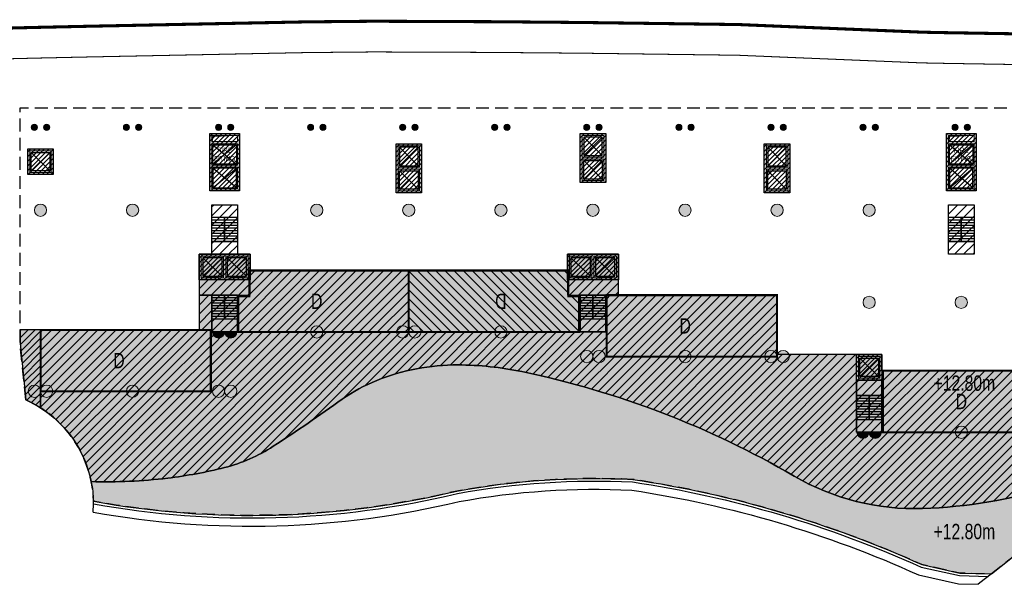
# Model space of a CAD drawing. Header units: millimetres. Extents: x -1402 to -179, y -280 to 6164.
# Tile 62 of 212: x -521 to -425, y 1309 to 1364. Entities that reach past the tile are written whole.
import ezdxf

# ---------------------------------------------------------------- set-up
doc = ezdxf.new("R2010")
doc.units = ezdxf.units.MM
for name, pattern in [('AJN-Limite', [1.25, 0.5, -0.25, 0, -0.25, 0, -0.25]), ('AJN-Projection', [0.375, 0.25, -0.125]), ('DASH', [0.35, 0.25, -0.1])]:
    doc.linetypes.add(name, pattern=pattern)
doc.layers.get('0').update_dxf_attribs({"linetype": 'CONTINUOUS'})
for name, color, linetype, lineweight in [('AJN-2-POT 120', 2, 'CONTINUOUS', 20), ('AJN-2-POT 60', 2, 'CONTINUOUS', 20), ('AJN-2-SBT-C', 2, 'CONTINUOUS', 20), ('AJN-5-ASC-C', 230, 'CONTINUOUS', 30), ('AJN-7-500-A', 10, 'CONTINUOUS', 18), ('GEO-1-LIM-V', 10, 'AJN-Limite', 25)]:
    doc.layers.add(name, color=color, linetype=linetype, lineweight=lineweight)
for name, color, linetype, true_color in [('AJN-2-SBT-H', 7, 'CONTINUOUS', 0x6e6e6e), ('AJN-9-SRF-MARINHORIZON-CIRCULATION 50 %', 7, 'CONTINUOUS', 0xff80ff), ('AJN-9-SRF-MARINHORIZON-CIRUCLATION 100 %', 7, 'CONTINUOUS', 0xd100d1), ('AJN-9-SRF-MARINHORIZON-HOUSING DUPLEX', 7, 'CONTINUOUS', 0x96cd7e), ('AJN-9-SRF-MARINHORIZON-NOT ACCESSIBLE', 7, 'CONTINUOUS', 0xcd6928), ('AJN-9-SRF-MARINHORIZON-TERRACE 50%', 7, 'CONTINUOUS', 0xf8d731)]:
    doc.layers.add(name, color=color, linetype=linetype, true_color=true_color)
for name, color, linetype in [('AJN-2-SBT-P', 251, 'AJN-Projection'), ('AJN-2-SBT-V', 51, 'CONTINUOUS'), ('AJN-8-251-H', 251, 'CONTINUOUS'), ('AJN-8-254-H', 254, 'CONTINUOUS')]:
    doc.layers.add(name, color=color, linetype=linetype)
doc.layers.add('AJN-6-Etang', color=7, linetype='CONTINUOUS', lineweight=15, true_color=0x46a499)
doc.styles.get("Standard").update_dxf_attribs({"font": 'rs.shx', "bigfont": 'hztxt.shx'})

# ---------------------------------------------------------------- blocks, each defined once
blk = doc.blocks.new('0.60diam')
at = {"layer": 'AJN-2-SBT-H'}
h = blk.add_hatch(color=256, dxfattribs=at)
h.dxf.hatch_style = 1
edge = h.paths.add_edge_path()
edge.add_arc((0, 5.684341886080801e-14), 0.3, 0, 360)
at = {"layer": 'AJN-2-POT 60', "linetype": 'Continuous'}
blk.add_circle((0, 5.684341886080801e-14), 0.3, dxfattribs=at)
blk = doc.blocks.new('POT 2X0.6')
at = {"layer": 'AJN-2-POT 60'}
for p in [(-0.599999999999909, 0), (-0.599999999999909, 0), (0.6000000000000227, 0), (0.6000000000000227, 0)]:
    blk.add_blockref('0.60diam', p, dxfattribs=at)
blk = doc.blocks.new('1.20diam')
at = {"layer": 'AJN-2-SBT-H'}
h = blk.add_hatch(color=256, dxfattribs=at)
h.dxf.hatch_style = 1
edge = h.paths.add_edge_path()
edge.add_arc((0, 0), 0.6, 0, 360)
at = {"layer": 'AJN-2-POT 120', "linetype": 'Continuous'}
blk.add_circle((0, 0), 0.6, dxfattribs=at)
blk = doc.blocks.new('POT 2X1.2')
at = {"layer": 'AJN-2-POT 120', "linetype": 'Continuous', "rotation": 321.8181818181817}
for p in [(-0.6000000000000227, 0), (0.5999999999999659, 0)]:
    blk.add_blockref('1.20diam', p, dxfattribs=at)
blk = doc.blocks.new('A$C46E24FA1')
at = {"layer": 'AJN-2-SBT-V', "linetype": 'Continuous'}
for p, q in [((-2.273736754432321e-13, 2.340000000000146), (1.249999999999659, 2.340000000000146)), ((0, 0), (0, 2.3400000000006)), ((-3.410605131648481e-13, 2.079999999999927), (1.249999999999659, 2.079999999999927)), ((1.250000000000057, 2.3400000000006), (1.250000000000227, 0)), ((-2.273736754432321e-13, 1.819999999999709), (1.249999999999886, 1.820000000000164)), ((-1.13686837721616e-13, 1.559999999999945), (1.249999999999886, 1.559999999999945)), ((0, 1.299999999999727), (1.25, 1.300000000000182)), ((0, 1.039999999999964), (1.250000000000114, 1.039999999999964)), ((0, 0.7799999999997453), (1.249999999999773, 0.7800000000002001)), ((0, 0.5199999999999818), (1.25, 0.5199999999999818)), ((-1.13686837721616e-13, 0.2600000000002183), (1.25, 0.2600000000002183)), ((0, 0), (1.250000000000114, 0))]:
    blk.add_line(p, q, dxfattribs=at)
blk = doc.blocks.new('A$C0264420A')
at = {"layer": 'AJN-9-SRF-MARINHORIZON-CIRCULATION 50 %'}
h = blk.add_hatch(dxfattribs=at)
h.set_pattern_fill('ANSI31', color=256, scale=0.2)
h.set_pattern_definition([(45, (501.2276971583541, -440.6539288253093), (-0.4490128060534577, 0.4490128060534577), [])])
h.paths.add_polyline_path([(-1.250000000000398, 4.840000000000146), (1.250000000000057, 4.840000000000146), (1.250000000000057, 0), (-1.250000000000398, 0)])
at = {"layer": 'AJN-2-SBT-V', "flags": 128}
for points in [[(-1.250000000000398, 3.590000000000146), (-1.250000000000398, 4.840000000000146), (1.249999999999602, 4.840000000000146), (1.249999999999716, 3.590000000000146), (-1.250000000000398, 3.590000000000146)], [(-1.250000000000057, 0), (-1.250000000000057, 1.25), (1.249999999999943, 1.25), (1.250000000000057, 0), (-1.250000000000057, 0)]]:
    blk.add_lwpolyline(points, dxfattribs=at)
at = {"layer": 'AJN-9-SRF-MARINHORIZON-CIRCULATION 50 %'}
blk.add_lwpolyline([(-1.250000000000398, 4.840000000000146), (1.250000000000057, 4.840000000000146), (1.250000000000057, 0), (-1.250000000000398, 0)], close=True, dxfattribs=at)
at = {"linetype": 'Continuous', "rotation": 180}
for p in [(-3.410605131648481e-13, 3.590000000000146), (1.249999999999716, 3.590000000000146)]:
    blk.add_blockref('A$C46E24FA1', p, dxfattribs=at)
blk = doc.blocks.new('A$C63A44B90')
at = {"layer": 'AJN-2-SBT-H'}
h = blk.add_hatch(color=256, dxfattribs=at)
h.dxf.hatch_style = 1
h.paths.add_polyline_path([(-1.449999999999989, 0), (1.449999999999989, 8.881784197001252e-16), (1.449999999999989, 5.600000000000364), (-1.449999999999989, 5.600000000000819)])
h.paths.add_polyline_path([(-1.25, 4.799999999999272), (1.25, 4.799999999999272), (1.249999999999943, 5.400000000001), (-1.250000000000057, 5.400000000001)], flags=16)
h.paths.add_polyline_path([(1.25, 4.599999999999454), (1.25, 2.499999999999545), (-1.25, 2.499999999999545), (-1.25, 4.599999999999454)], flags=16)
h.paths.add_polyline_path([(1.149999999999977, 4.5), (1.149999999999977, 2.599999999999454), (-1.150000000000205, 2.599999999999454), (-1.150000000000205, 4.5)], flags=0)
h.paths.add_polyline_path([(1.25, 2.299999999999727), (1.25, 0.1999999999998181), (-1.25, 0.1999999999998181), (-1.25, 2.299999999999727)], flags=16)
h.paths.add_polyline_path([(1.149999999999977, 2.199999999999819), (1.149999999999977, 0.2999999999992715), (-1.150000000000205, 0.2999999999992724), (-1.150000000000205, 2.199999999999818)], flags=0)
h.paths.add_polyline_path([(-0.9275884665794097, 2.59974879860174), (0.9249672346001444, 2.599748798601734), (0.9249672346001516, 4.498285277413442), (-0.9275884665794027, 4.498285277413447)], flags=8)
at = {"layer": 'AJN-9-SRF-MARINHORIZON-CIRUCLATION 100 %'}
h = blk.add_hatch(dxfattribs=at)
h.set_pattern_fill('ANSI31', color=256, scale=0.1, angle=342.8336973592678)
h.set_pattern_definition([(44.99999999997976, (4295.467990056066, -2573.973389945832), (-0.2245064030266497, 0.2245064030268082), [])])
h.paths.add_polyline_path([(1.449999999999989, 0), (1.450000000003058, 5.599999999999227), (-1.449999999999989, 5.600000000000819), (-1.449999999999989, 8.881784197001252e-16)])
at = {"layer": 'AJN-2-SBT-C', "flags": 128}
for points in [[(-1.449999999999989, 0), (1.449999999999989, 0), (1.449999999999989, 5.600000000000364), (-1.449999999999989, 5.600000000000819)], [(-1.250000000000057, 5.400000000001), (1.249999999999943, 5.400000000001), (1.25, 4.799999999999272), (-1.25, 4.799999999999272)], [(1.25, 2.499999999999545), (-1.25, 2.499999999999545), (-1.25, 4.599999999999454), (1.25, 4.599999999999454)], [(-1.25, 0.1999999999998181), (-1.25, 2.299999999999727), (1.25, 2.299999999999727), (1.25, 0.1999999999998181)]]:
    blk.add_lwpolyline(points, close=True, dxfattribs=at)
at = {"layer": 'AJN-5-ASC-C'}
for p, q in [((1.149999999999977, 4.5), (-1.150000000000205, 2.599999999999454)), ((-1.150000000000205, 4.5), (1.149999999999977, 2.599999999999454)), ((1.149999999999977, 0.2999999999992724), (-1.150000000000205, 2.199999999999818)), ((-1.150000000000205, 0.2999999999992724), (1.149999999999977, 2.199999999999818))]:
    blk.add_line(p, q, dxfattribs=at)
at = {"layer": 'AJN-5-ASC-C', "flags": 128}
for points in [[(1.149999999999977, 4.5), (1.149999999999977, 2.599999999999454), (-1.150000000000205, 2.599999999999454), (-1.150000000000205, 4.5)], [(1.149999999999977, 0.2999999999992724), (1.149999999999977, 2.199999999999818), (-1.150000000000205, 2.199999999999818), (-1.150000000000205, 0.2999999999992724)]]:
    blk.add_lwpolyline(points, close=True, dxfattribs=at)
at = {"layer": 'AJN-8-251-H', "flags": 128}
blk.add_lwpolyline([(1.249999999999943, 5.400000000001), (-1.149999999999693, 5.300000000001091), (-1.249999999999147, 4.800000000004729)], dxfattribs=at)
at = {"layer": 'AJN-9-SRF-MARINHORIZON-CIRUCLATION 100 %'}
blk.add_lwpolyline([(-1.449999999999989, 5.600000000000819), (1.450000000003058, 5.599999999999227), (1.449999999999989, 0), (-1.449999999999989, 0)], close=True, dxfattribs=at)
at = {"layer": 'AJN-7-500-A', "insert": (-1.13686837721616e-13, 3.549999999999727), "char_height": 0.5, "attachment_point": 5}
blk.add_mtext_dynamic_manual_height_columns('{\\fSwis721 LtCn BT|b0|i0|c0|p34;FIRE\\PFITING}', width=11.10498822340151, gutter_width=35.69431197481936, heights=[0], dxfattribs=at)
blk = doc.blocks.new('A$C122A62CA')
at = {"layer": 'AJN-2-SBT-H'}
h = blk.add_hatch(color=256, dxfattribs=at)
h.dxf.hatch_style = 1
h.paths.add_polyline_path([(-1.250000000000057, -4.799999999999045), (1.249999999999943, -4.799999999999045), (1.249999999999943, 2.273736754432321e-13), (-1.249999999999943, -2.273736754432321e-13)])
h.paths.add_polyline_path([(1.050000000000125, -4.599999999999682), (1.050000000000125, -2.499999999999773), (-1.050000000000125, -2.499999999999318), (-1.050000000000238, -4.599999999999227)], flags=16)
h.paths.add_polyline_path([(1.050000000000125, -2.299999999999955), (-1.050000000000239, -2.2999999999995), (-1.050000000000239, -0.1999999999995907), (1.050000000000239, -0.2000000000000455)], flags=16)
at = {"layer": 'AJN-9-SRF-MARINHORIZON-CIRUCLATION 100 %'}
h = blk.add_hatch(dxfattribs=at)
h.set_pattern_fill('ANSI31', color=256, scale=0.1, angle=342.8336973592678)
h.set_pattern_definition([(44.99999999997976, (4295.667990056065, -2579.573389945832), (-0.2245064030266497, 0.2245064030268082), [])])
h.paths.add_polyline_path([(1.249999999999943, -4.799999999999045), (1.249999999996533, -6.822320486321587e-13), (-1.250000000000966, 6.821210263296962e-13), (-1.250000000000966, -4.799999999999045)])
at = {"layer": 'AJN-2-SBT-C', "flags": 128}
for points in [[(-1.249999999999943, -2.273736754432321e-13), (1.249999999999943, 2.273736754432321e-13), (1.249999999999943, -4.799999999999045), (-1.250000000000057, -4.799999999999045)], [(-1.050000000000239, -0.1999999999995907), (-1.050000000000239, -2.2999999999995), (1.050000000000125, -2.299999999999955), (1.050000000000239, -0.2000000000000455)], [(1.050000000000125, -4.599999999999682), (1.050000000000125, -2.499999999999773), (-1.050000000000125, -2.499999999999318), (-1.050000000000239, -4.599999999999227)]]:
    blk.add_lwpolyline(points, close=True, dxfattribs=at)
at = {"layer": 'AJN-5-ASC-C'}
for p, q in [((-0.9000000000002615, -0.3499999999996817), (0.9000000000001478, -2.149999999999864)), ((-0.9000000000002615, -2.149999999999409), (0.9000000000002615, -0.3500000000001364)), ((-0.9000000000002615, -4.449999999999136), (0.9000000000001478, -2.649999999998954)), ((-0.9000000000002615, -2.649999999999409), (0.9000000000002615, -4.449999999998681))]:
    blk.add_line(p, q, dxfattribs=at)
for points in [[(-0.9000000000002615, -0.3499999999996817), (-0.9000000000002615, -2.149999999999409), (0.9000000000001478, -2.149999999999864), (0.9000000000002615, -0.3500000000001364)], [(-0.9000000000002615, -4.449999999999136), (-0.9000000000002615, -2.649999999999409), (0.9000000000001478, -2.649999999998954), (0.9000000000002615, -4.449999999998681)]]:
    blk.add_lwpolyline(points, close=True, dxfattribs=at)
at = {"layer": 'AJN-9-SRF-MARINHORIZON-CIRUCLATION 100 %'}
blk.add_lwpolyline([(-1.250000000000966, 6.821210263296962e-13), (1.249999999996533, -6.821210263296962e-13), (1.249999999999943, -4.799999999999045), (-1.250000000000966, -4.799999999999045)], close=True, dxfattribs=at)
blk = doc.blocks.new('A$C2D0056E9')
at = {"layer": 'AJN-2-SBT-H'}
h = blk.add_hatch(color=256, dxfattribs=at)
h.dxf.hatch_style = 1
h.paths.add_polyline_path([(0, 1.387778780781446e-17), (0, -2.499999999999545), (2.5, -2.499999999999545), (2.5, -4.547334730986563e-13)])
h.paths.add_polyline_path([(2.300000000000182, -2.299999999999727), (2.300000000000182, -0.1999999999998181), (0.1999999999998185, -0.2000000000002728), (0.1999999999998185, -2.299999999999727)], flags=16)
at = {"layer": 'AJN-9-SRF-MARINHORIZON-CIRUCLATION 100 %'}
h = blk.add_hatch(dxfattribs=at)
h.set_pattern_fill('ANSI31', color=256, scale=0.1, angle=342.8336973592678)
h.set_pattern_definition([(44.99999999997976, (4296.917990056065, -2579.573389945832), (-0.2245064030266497, 0.2245064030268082), [])])
h.paths.add_polyline_path([(2.499999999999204, -2.499999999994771), (2.500000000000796, -5.229594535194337e-12), (-1.023181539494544e-12, 9.096057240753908e-13), (-7.962519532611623e-13, -2.499999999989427)])
at = {"layer": 'AJN-2-SBT-C', "flags": 128}
for points in [[(0, 0), (0, -2.499999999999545), (2.5, -2.499999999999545), (2.5, -4.547473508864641e-13)], [(0.1999999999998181, -2.299999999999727), (0.1999999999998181, -0.2000000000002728), (2.300000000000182, -0.1999999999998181), (2.300000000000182, -2.299999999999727)]]:
    blk.add_lwpolyline(points, close=True, dxfattribs=at)
at = {"layer": 'AJN-5-ASC-C'}
for p, q in [((0.3499999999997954, -0.3500000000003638), (2.150000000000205, -2.149999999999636)), ((0.3499999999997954, -2.149999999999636), (2.150000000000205, -0.3500000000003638))]:
    blk.add_line(p, q, dxfattribs=at)
blk.add_lwpolyline([(0.3499999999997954, -0.3500000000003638), (2.150000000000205, -0.3500000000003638), (2.150000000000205, -2.149999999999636), (0.3499999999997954, -2.149999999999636)], close=True, dxfattribs=at)
at = {"layer": 'AJN-9-SRF-MARINHORIZON-CIRUCLATION 100 %'}
blk.add_lwpolyline([(-1.023181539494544e-12, 9.094947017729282e-13), (2.500000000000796, -5.229594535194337e-12), (2.499999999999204, -2.49999999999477), (-7.958078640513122e-13, -2.499999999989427)], close=True, dxfattribs=at)
blk = doc.blocks.new('A$C74AA591F')
at = {"layer": 'AJN-2-SBT-H'}
h = blk.add_hatch(color=256, dxfattribs=at)
h.dxf.hatch_style = 1
h.paths.add_polyline_path([(-1.799999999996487, -2.499999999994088), (-1.799999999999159, -2.299999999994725), (-2.300000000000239, -2.29999999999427), (-2.299999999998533, -0.1999999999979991), (-0.1000000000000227, -0.1999999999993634), (-0.1000000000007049, -2.299999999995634), (-0.5999999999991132, -2.299999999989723), (-0.5999999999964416, -2.499999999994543), (0.600000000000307, -2.499999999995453), (0.5999999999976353, -2.299999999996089), (0.09999999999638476, -2.299999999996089), (0.0999999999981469, -0.1999999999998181), (2.299999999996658, -0.2000000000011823), (2.299999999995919, -2.299999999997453), (1.79999999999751, -2.299999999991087), (1.800000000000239, -2.499999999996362), (2.499999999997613, -2.499999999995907), (2.499999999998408, -1.364242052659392e-12), (-2.499999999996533, 4.547473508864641e-13), (-2.499999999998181, -2.499999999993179)])
at = {"layer": 'AJN-9-SRF-MARINHORIZON-CIRCULATION 50 %'}
h = blk.add_hatch(dxfattribs=at)
h.set_pattern_fill('ANSI31', color=256, scale=0.2, angle=342.8336973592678)
h.set_pattern_definition([(44.99999999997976, (4351.085152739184, -2587.403389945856), (-0.4490128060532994, 0.4490128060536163), [])])
h.paths.add_polyline_path([(1.250000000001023, -3.999999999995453), (2.49999999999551, -3.999999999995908), (2.499999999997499, -2.5), (-2.499999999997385, -2.499999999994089), (-2.499999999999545, -3.999999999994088), (-1.250000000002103, -3.999999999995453), (-1.250000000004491, -7.589999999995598), (1.249999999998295, -7.589999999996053)])
at = {"layer": 'AJN-9-SRF-MARINHORIZON-CIRUCLATION 100 %'}
h = blk.add_hatch(dxfattribs=at)
h.set_pattern_fill('ANSI31', color=256, scale=0.1, angle=342.8336973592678)
h.set_pattern_definition([(44.99999999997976, (4294.417990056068, -2579.573389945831), (-0.2245064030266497, 0.2245064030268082), [])])
h.paths.add_polyline_path([(-2.499999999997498, 1.36413103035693e-12), (-2.499999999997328, -2.499999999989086), (2.499999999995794, -2.499999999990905), (2.499999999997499, -1.364242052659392e-12)])
at = {"layer": 'AJN-2-SBT-C', "flags": 128}
blk.add_lwpolyline([(-0.5999999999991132, -2.299999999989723), (-0.5999999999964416, -2.499999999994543), (0.600000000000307, -2.499999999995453), (0.5999999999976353, -2.299999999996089), (0.09999999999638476, -2.299999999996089), (0.0999999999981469, -0.1999999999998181), (2.299999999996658, -0.2000000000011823), (2.299999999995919, -2.299999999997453), (1.79999999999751, -2.299999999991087), (1.800000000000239, -2.499999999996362), (2.499999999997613, -2.499999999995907), (2.499999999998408, -1.364242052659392e-12), (-2.499999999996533, 4.547473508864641e-13), (-2.499999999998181, -2.499999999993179), (-1.799999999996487, -2.499999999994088), (-1.799999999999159, -2.299999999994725), (-2.300000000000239, -2.29999999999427), (-2.299999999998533, -0.1999999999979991), (-0.1000000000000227, -0.1999999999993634), (-0.1000000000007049, -2.299999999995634)], close=True, dxfattribs=at)
at = {"layer": 'AJN-2-SBT-V'}
for p, q in [((-0.5999999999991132, -2.299999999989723), (-1.799999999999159, -2.299999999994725)), ((1.79999999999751, -2.299999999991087), (0.5999999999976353, -2.299999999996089))]:
    blk.add_line(p, q, dxfattribs=at)
at = {"layer": 'AJN-2-SBT-V', "flags": 128}
for points in [[(2.499999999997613, -2.499999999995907), (-2.499999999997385, -2.499999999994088), (-2.499999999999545, -3.999999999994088), (2.499999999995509, -3.999999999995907)], [(-1.250000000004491, -6.339999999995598), (-1.250000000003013, -7.589999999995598), (1.249999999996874, -7.589999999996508), (1.249999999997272, -6.339999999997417)]]:
    blk.add_lwpolyline(points, close=True, dxfattribs=at)
at = {"layer": 'AJN-5-ASC-C'}
for p, q in [((-0.2499999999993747, -2.149999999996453), (-2.149999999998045, -0.3499999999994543)), ((-2.149999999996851, -2.149999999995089), (-0.2499999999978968, -0.3500000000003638)), ((2.149999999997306, -2.149999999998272), (0.2499999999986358, -0.3500000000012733)), ((0.2499999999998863, -2.149999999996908), (2.149999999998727, -0.3500000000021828))]:
    blk.add_line(p, q, dxfattribs=at)
for points in [[(-0.2499999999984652, -2.149999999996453), (-0.2499999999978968, -0.3500000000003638), (-2.149999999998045, -0.3499999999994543), (-2.149999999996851, -2.149999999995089)], [(2.149999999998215, -2.149999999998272), (2.149999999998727, -0.3500000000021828), (0.2499999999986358, -0.3500000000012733), (0.2499999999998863, -2.149999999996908)]]:
    blk.add_lwpolyline(points, close=True, dxfattribs=at)
at = {"layer": 'AJN-9-SRF-MARINHORIZON-CIRCULATION 50 %'}
blk.add_lwpolyline([(-1.250000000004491, -7.589999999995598), (1.249999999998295, -7.589999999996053), (1.250000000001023, -3.999999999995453), (2.499999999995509, -3.999999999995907), (2.499999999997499, -2.5), (-2.499999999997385, -2.499999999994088), (-2.499999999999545, -3.999999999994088), (-1.250000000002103, -3.999999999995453)], close=True, dxfattribs=at)
at = {"layer": 'AJN-9-SRF-MARINHORIZON-CIRUCLATION 100 %'}
blk.add_lwpolyline([(-2.499999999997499, 1.364242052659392e-12), (2.499999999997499, -1.364242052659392e-12), (2.499999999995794, -2.499999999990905), (-2.499999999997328, -2.499999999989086)], close=True, dxfattribs=at)
at = {"linetype": 'Continuous', "rotation": 179.9999999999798}
for p in [(-1.932676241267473e-12, -3.999999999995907), (1.249999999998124, -3.999999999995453)]:
    blk.add_blockref('A$C46E24FA1', p, dxfattribs=at)
blk = doc.blocks.new('A$C1C3A7D13')
at = {"layer": 'AJN-9-SRF-MARINHORIZON-HOUSING DUPLEX'}
h = blk.add_hatch(dxfattribs=at)
h.set_pattern_fill('ANSI31', color=256, scale=0.2)
h.set_pattern_definition([(45, (502.577697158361, -2532.603928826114), (-0.4490128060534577, 0.4490128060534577), [])])
h.paths.add_polyline_path([(-16.64999999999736, 6), (-16.64999999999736, 0), (0, 0), (0, 6)])
at = {"layer": 'AJN-2-SBT-C', "const_width": 0.2, "flags": 128}
blk.add_lwpolyline([(0, 6), (-16.64999999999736, 6), (-16.64999999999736, 0), (0, 0)], close=True, dxfattribs=at)
at = {"layer": 'AJN-7-500-A', "insert": (-8.98404661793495, 3), "char_height": 1.5, "attachment_point": 5, "rotation": 359.9999999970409}
blk.add_mtext_dynamic_manual_height_columns('{\\fSwis721 LtCn BT|b0|i0|c0|p34;D}', width=58.7580560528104, gutter_width=35.69431197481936, heights=[0], dxfattribs=at)
blk = doc.blocks.new('A$C031E58AA')
at = {"layer": 'AJN-2-SBT-H'}
h = blk.add_hatch(color=256, dxfattribs=at)
h.dxf.hatch_style = 1
h.paths.add_polyline_path([(-0.6, 0, 1), (0.6, 0)])
at = {"layer": 'AJN-2-POT 120', "linetype": 'Continuous'}
blk.add_line((0.6000000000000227, 0), (-0.6000000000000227, 0), dxfattribs=at)
blk.add_arc((0, 7.73070496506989e-12), 0.6, 180.0000000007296, 359.9999999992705, dxfattribs=at)
blk = doc.blocks.new('A$C4C7835BE')
for p in [(-0.6000000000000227, 0), (0.6000000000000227, 0)]:
    blk.add_blockref('A$C031E58AA', p)
blk = doc.blocks.new('A$C34226821')
at = {"layer": 'AJN-2-SBT-H'}
h = blk.add_hatch(color=256, dxfattribs=at)
h.dxf.hatch_style = 1
h.paths.add_polyline_path([(-1.25, -2.499999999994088), (-0.5000000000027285, -2.499999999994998), (-0.5, -2.299999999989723), (-1.049999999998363, -2.299999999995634), (-1.049999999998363, -0.1999999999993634), (1.050000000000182, -0.1999999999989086), (1.050000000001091, -2.29999999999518), (0.5, -2.29999999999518), (0.4999999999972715, -2.499999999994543), (1.249999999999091, -2.499999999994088), (1.249999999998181, 4.547473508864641e-13), (-1.25, 4.547473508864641e-13)])
at = {"layer": 'AJN-9-SRF-MARINHORIZON-CIRCULATION 50 %'}
h = blk.add_hatch(dxfattribs=at)
h.set_pattern_fill('ANSI31', color=256, scale=0.2, angle=162.833697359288)
h.set_pattern_definition([(225, (-4351.0851527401, 2577.973389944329), (0.4490128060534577, -0.4490128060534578), [])])
h.paths.add_polyline_path([(-1.250000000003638, -7.589999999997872), (1.249999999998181, -7.589999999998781), (1.249999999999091, -2.499999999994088), (-1.250000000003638, -2.499999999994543)])
at = {"layer": 'AJN-9-SRF-MARINHORIZON-CIRUCLATION 100 %'}
h = blk.add_hatch(dxfattribs=at)
h.set_pattern_fill('ANSI31', color=256, scale=0.1, angle=162.833697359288)
h.set_pattern_definition([(225, (-4293.267990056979, 2577.073389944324), (0.2245064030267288, -0.2245064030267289), [])])
h.paths.add_polyline_path([(1.249999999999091, -2.499999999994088), (1.249999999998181, 4.547473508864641e-13), (-1.249999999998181, -4.549693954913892e-13), (-1.249999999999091, -2.499999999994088)])
at = {"layer": 'AJN-2-SBT-C', "flags": 128}
blk.add_lwpolyline([(0.5, -2.29999999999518), (1.050000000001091, -2.29999999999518), (1.050000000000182, -0.1999999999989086), (-1.049999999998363, -0.1999999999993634), (-1.049999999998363, -2.299999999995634), (-0.5, -2.299999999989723), (-0.5000000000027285, -2.499999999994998), (-1.25, -2.499999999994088), (-1.25, 4.547473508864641e-13), (1.249999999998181, 4.547473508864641e-13), (1.249999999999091, -2.499999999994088), (0.4999999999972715, -2.499999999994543)], close=True, dxfattribs=at)
at = {"layer": 'AJN-2-SBT-V'}
blk.add_line((0.5, -2.299999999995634), (-0.5000000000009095, -2.299999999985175), dxfattribs=at)
at = {"layer": 'AJN-2-SBT-V', "flags": 128}
for points in [[(-1.25, -2.499999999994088), (1.249999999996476, -2.499999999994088), (1.249999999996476, -3.999999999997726), (-1.25, -3.999999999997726)], [(1.249999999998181, -6.339999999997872), (1.249999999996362, -7.589999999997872), (-1.250000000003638, -7.589999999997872), (-1.250000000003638, -6.339999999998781)]]:
    blk.add_lwpolyline(points, close=True, dxfattribs=at)
at = {"layer": 'AJN-5-ASC-C'}
for p, q in [((-0.8999999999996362, -2.149999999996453), (0.8999999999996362, -0.3500000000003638)), ((0.8999999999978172, -2.149999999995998), (-0.9000000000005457, -0.3500000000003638))]:
    blk.add_line(p, q, dxfattribs=at)
blk.add_lwpolyline([(-0.9000000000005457, -2.149999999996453), (-0.9000000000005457, -0.3500000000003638), (0.8999999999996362, -0.3500000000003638), (0.8999999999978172, -2.149999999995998)], close=True, dxfattribs=at)
at = {"layer": 'AJN-9-SRF-MARINHORIZON-CIRCULATION 50 %'}
blk.add_lwpolyline([(1.249999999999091, -2.499999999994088), (-1.250000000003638, -2.499999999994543), (-1.250000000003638, -7.589999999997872), (1.249999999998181, -7.589999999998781)], close=True, dxfattribs=at)
at = {"layer": 'AJN-9-SRF-MARINHORIZON-CIRUCLATION 100 %'}
blk.add_lwpolyline([(1.249999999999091, -2.499999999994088), (-1.249999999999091, -2.499999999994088), (-1.249999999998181, -4.547473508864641e-13), (1.249999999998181, 4.547473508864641e-13)], close=True, dxfattribs=at)
at = {"linetype": 'Continuous', "xscale": -1, "rotation": 180}
for p in [(-1.250000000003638, -3.999999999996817), (-3.637978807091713e-12, -3.999999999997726)]:
    blk.add_blockref('A$C46E24FA1', p, dxfattribs=at)
blk = doc.blocks.new('A$C78D74CA3')
at = {"layer": 'AJN-9-SRF-MARINHORIZON-HOUSING DUPLEX'}
h = blk.add_hatch(dxfattribs=at)
h.set_pattern_fill('ANSI31', color=256, scale=0.2)
h.set_pattern_definition([(45, (502.577697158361, -2534.103928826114), (-0.4490128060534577, 0.4490128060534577), [])])
h.paths.add_polyline_path([(0, 0), (0, 6), (-15.6000000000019, 5.999999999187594), (-15.60000000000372, 3.48999999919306), (-16.64999999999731, 3.489999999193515), (-16.64999999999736, 0)])
at = {"layer": 'AJN-2-SBT-C', "const_width": 0.2, "flags": 128}
blk.add_lwpolyline([(0, 6), (-15.6000000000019, 5.999999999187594), (-15.60000000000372, 3.48999999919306), (-16.64999999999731, 3.489999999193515), (-16.64999999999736, 0), (0, 0)], close=True, dxfattribs=at)
at = {"layer": 'AJN-7-500-A', "insert": (-8.999999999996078, 2.999999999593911), "char_height": 1.5, "attachment_point": 5, "rotation": 359.9999999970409}
blk.add_mtext_dynamic_manual_height_columns('{\\fSwis721 LtCn BT|b0|i0|c0|p34;D}', width=58.7580560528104, gutter_width=35.69431197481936, heights=[0], dxfattribs=at)

msp = doc.modelspace()

# ---------------------------------------------------------------- hatches: boundary and pattern name
at = {"layer": 'AJN-6-Etang', "transparency": 33554687}
h = msp.add_hatch(color=256, dxfattribs=at)
h.dxf.hatch_style = 1
h.set_gradient(color1=(181, 223, 247), color2=(190, 227, 248), rotation=200, centered=1, tint=0.800000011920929, name='INVCURVED')
h.paths.add_polyline_path([(-461.3290025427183, 1319.148407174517, -0.06929986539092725), (-433.0743938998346, 1310.822167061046), (-429.3707432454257, 1310.001170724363), (-426.2709964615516, 1309.918230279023), (-421.3708683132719, 1313.785701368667), (-422.3006145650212, 1314.254823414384), (-417.9968410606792, 1318.802045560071), (-416.6123458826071, 1321.945959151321), (-420.2276971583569, 1318.453928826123, -0.06693212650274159), (-433.0019513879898, 1316.30694391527, -0.140957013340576), (-445.5615464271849, 1319.476752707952, 0.08079658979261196), (-472.1803447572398, 1329.68026519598, 0.04985155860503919), (-478.4226016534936, 1330.339264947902, 0.09752789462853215), (-486.3571489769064, 1328.822504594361, 0.05846399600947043), (-489.7326832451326, 1326.977932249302, -0.00967981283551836), (-496.4734768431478, 1322.390488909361, -0.08311509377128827), (-501.2276971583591, 1320.310892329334, -0.03148683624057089), (-506.7966408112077, 1319.277120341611, -0.03737198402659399), (-514.2771684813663, 1318.93367021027, -0.04304839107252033), (-514.0601545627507, 1317.021743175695, 0.1043060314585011), (-478.5222981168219, 1318.017037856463, -0.05750031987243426)])
at = {"layer": 'AJN-8-254-H'}
h = msp.add_hatch(color=255, dxfattribs=at)
h.dxf.hatch_style = 1
edge = h.paths.add_edge_path()
edge.add_arc((-478.5980703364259, 1298.783340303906), 31.5564124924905, 78.26572130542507, 89.68140653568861, ccw=False)
edge.add_arc((-490.2364496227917, 1242.752566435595), 88.78315006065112, 59.788643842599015, 78.26572130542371, ccw=False)
edge.add_arc((-433.7715082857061, 1339.724834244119), 23.43053147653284, 239.7886438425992, 271.8821721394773)
edge.add_arc((-434.5981602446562, 1364.880147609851), 48.59942386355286, 271.8821721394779, 287.1990401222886)
edge.add_line((-420.2276971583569, 1318.453928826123), (-416.6123458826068, 1321.945959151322))
edge.add_line((-416.6123458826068, 1321.945959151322), (-416.9466584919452, 1327.536005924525))
edge.add_line((-416.9466584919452, 1327.536005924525), (-420.2276971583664, 1329.763928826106))
edge.add_line((-420.2276971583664, 1329.763928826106), (-436.977697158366, 1329.7639288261))
edge.add_line((-436.977697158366, 1329.7639288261), (-436.9776971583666, 1331.353928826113))
edge.add_line((-436.9776971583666, 1331.353928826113), (-447.1976136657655, 1331.341532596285))
edge.add_line((-447.1976136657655, 1331.341532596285), (-447.2276971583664, 1337.153928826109))
edge.add_line((-447.2276971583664, 1337.153928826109), (-462.7276971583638, 1337.15392882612))
edge.add_line((-462.7276971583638, 1337.15392882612), (-462.7276971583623, 1341.153928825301))
edge.add_line((-462.7276971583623, 1341.153928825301), (-467.7276971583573, 1341.153928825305))
edge.add_line((-467.7276971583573, 1341.153928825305), (-467.7276971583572, 1339.563928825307))
edge.add_line((-467.7276971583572, 1339.563928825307), (-498.7276971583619, 1339.56392882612))
edge.add_line((-498.7276971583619, 1339.56392882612), (-498.7276971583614, 1341.153928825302))
edge.add_line((-498.7276971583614, 1341.153928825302), (-503.7276971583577, 1341.153928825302))
edge.add_line((-503.7276971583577, 1341.153928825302), (-503.7276971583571, 1333.763928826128))
edge.add_line((-503.7276971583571, 1333.763928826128), (-521.2276971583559, 1333.763928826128))
edge.add_line((-521.2276971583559, 1333.763928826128), (-521.2276971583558, 1332.435519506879))
edge.add_line((-521.2276971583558, 1332.435519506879), (-520.6757827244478, 1326.93735854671))
edge.add_arc((-525.2514445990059, 1316.71975168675), 11.19536384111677, 11.405600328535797, 65.87614879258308, ccw=False)
edge.add_arc((-512.831206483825, 1369.076517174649), 50.16369113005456, 268.3482276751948, 276.9092713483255)
edge.add_arc((-512.2120011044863, 1363.966612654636), 45.01640645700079, 276.9092713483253, 284.1231392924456)
edge.add_arc((-505.0625467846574, 1335.552014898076), 15.71616647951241, 284.1231392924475, 303.1280332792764)
edge.add_arc((-611.5716284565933, 1498.762008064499), 210.6050741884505, 303.1280332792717, 305.3464136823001)
edge.add_arc((-480.1842341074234, 1313.515311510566), 16.50500039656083, 111.9626876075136, 125.3464136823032, ccw=False)
edge.add_arc((-478.5388401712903, 1309.435170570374), 20.9044175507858, 89.68140653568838, 111.96268760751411, ccw=False)
at = {"layer": 'AJN-9-SRF-MARINHORIZON-CIRCULATION 50 %'}
h = msp.add_hatch(dxfattribs=at)
h.set_pattern_fill('ANSI31', color=256, scale=0.2)
h.set_pattern_definition([(45, (-36.0000000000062, 600.5600000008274), (-0.4490128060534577, 0.4490128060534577), [])])
h.paths.add_polyline_path([(-502.4776971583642, 1333.763928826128), (-502.4776971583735, 1337.15392882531), (-503.7276971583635, 1337.153928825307), (-503.7276971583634, 1333.763928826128)])
at = {"layer": 'AJN-9-SRF-MARINHORIZON-NOT ACCESSIBLE'}
h = msp.add_hatch(dxfattribs=at)
h.set_pattern_fill('ANSI31', color=256, scale=0.15)
h.set_pattern_definition([(45, (0, 0), (-0.3367596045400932, 0.3367596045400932), [])])
h.paths.add_polyline_path([(-420.2276971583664, 1318.453928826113), (-416.6123458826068, 1321.945959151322), (-416.9466584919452, 1327.536005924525), (-420.2276971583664, 1329.763928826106)])
h.paths.add_polyline_path([(-521.2276971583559, 1333.763928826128), (-521.2276971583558, 1332.435519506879), (-520.6757827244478, 1326.93735854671, -0.03678909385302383), (-519.2276971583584, 1326.156416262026), (-519.2276971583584, 1333.763928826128)])
at = {"layer": 'AJN-9-SRF-MARINHORIZON-TERRACE 50%', "true_color": 0xf8d731, "transparency": 33554559}
h = msp.add_hatch(dxfattribs=at)
h.set_pattern_fill('ANSI31', color=40, scale=0.2)
h.set_pattern_definition([(45, (0, 0), (-0.4490128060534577, 0.4490128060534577), [])])
h.paths.add_polyline_path([(-463.8776971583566, 1331.153928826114), (-463.877697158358, 1333.56392882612), (-502.5776971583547, 1333.563928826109), (-502.5776971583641, 1327.763928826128), (-519.2276971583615, 1327.763928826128), (-519.2276971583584, 1326.156416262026, -0.2036472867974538), (-514.2771684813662, 1318.93367021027, 0.03737198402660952), (-506.7966408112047, 1319.277120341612, 0.03148683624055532), (-501.2276971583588, 1320.310892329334, 0.08311509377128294), (-496.4734768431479, 1322.390488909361, 0.009679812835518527), (-489.7326832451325, 1326.977932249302, -0.05846399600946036), (-486.3571489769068, 1328.822504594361, -0.0975278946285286), (-478.4226016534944, 1330.339264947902, -0.04985155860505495), (-472.1803447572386, 1329.68026519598, -0.0807965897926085), (-445.5615464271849, 1319.476752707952, 0.1409570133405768), (-433.0019513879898, 1316.30694391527, 0.06693212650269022), (-420.2276971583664, 1318.45392882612), (-420.2276971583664, 1323.763928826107), (-439.4776971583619, 1323.763928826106), (-439.4791433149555, 1331.346194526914), (-447.2291433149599, 1331.346194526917), (-447.2276971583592, 1331.153928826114)])

# ---------------------------------------------------------------- linework, layer by layer
at = {"layer": 'AJN-2-SBT-P', "ltscale": 5, "flags": 128}
msp.add_lwpolyline([(-520.6757827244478, 1326.93735854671), (-521.2276971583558, 1332.435519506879), (-521.2276971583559, 1355.453928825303), (-405.9762963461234, 1355.453928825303), (-407.2560242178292, 1338.453928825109), (-409.7361634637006, 1337.589046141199), (-409.8827008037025, 1335.44028299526), (-415.1471454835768, 1335.403662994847), (-415.5753935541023, 1332.953928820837), (-418.3623244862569, 1329.521103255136), (-416.5599689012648, 1328.318269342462), (-415.6014101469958, 1326.657268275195), (-415.9123971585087, 1324.776022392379), (-416.6123458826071, 1321.945959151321), (-417.9968410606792, 1318.802045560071), (-422.3006145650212, 1314.254823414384), (-421.3708683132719, 1313.785701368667), (-426.2709964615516, 1309.918230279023), (-429.3707432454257, 1310.001170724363), (-433.0743938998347, 1310.822167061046, 0.06929986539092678), (-461.3290025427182, 1319.148407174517, 0.05750031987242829), (-478.52229811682, 1318.017037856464, -0.104306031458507), (-514.0601545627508, 1317.021743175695, 0.2883063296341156)], format="xyb", close=True, dxfattribs=at)
at = {"layer": 'AJN-2-SBT-V', "linetype": 'Continuous', "flags": 128}
msp.add_lwpolyline([(-420.2276971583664, 1329.763928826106), (-436.977697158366, 1329.7639288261), (-436.9776971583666, 1331.353928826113), (-447.2275683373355, 1331.341496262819), (-447.2276971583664, 1337.153928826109), (-462.7276971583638, 1337.15392882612), (-462.7276971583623, 1341.153928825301), (-467.7276971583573, 1341.153928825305), (-467.7276971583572, 1339.563928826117), (-498.7276971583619, 1339.56392882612), (-498.7276971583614, 1341.153928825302), (-503.7276971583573, 1341.153928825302), (-503.7276971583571, 1333.763928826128), (-521.2276971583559, 1333.763928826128), (-521.2276971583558, 1332.435519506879), (-520.6757827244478, 1326.93735854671, -0.2422513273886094), (-514.2771684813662, 1318.93367021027, 0.03737198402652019), (-506.7966408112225, 1319.277120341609, 0.03148683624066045), (-501.2276971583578, 1320.310892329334, 0.08311509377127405), (-496.4734768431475, 1322.390488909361, 0.009679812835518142), (-489.7326832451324, 1326.977932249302, -0.05846399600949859), (-486.3571489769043, 1328.822504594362, -0.09752789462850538), (-478.4226016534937, 1330.339264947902, -0.04985155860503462), (-472.1803447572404, 1329.680265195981, -0.08079658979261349), (-445.561546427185, 1319.476752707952, 0.1409570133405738), (-433.0019513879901, 1316.30694391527, 0.06693212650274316), (-420.2276971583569, 1318.453928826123)], format="xyb", dxfattribs=at)
msp.add_lwpolyline([(-420.2276971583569, 1318.453928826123, -0.06693212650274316), (-433.0019513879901, 1316.30694391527, -0.1409570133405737), (-445.561546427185, 1319.476752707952, 0.08079658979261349), (-472.1803447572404, 1329.680265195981, 0.04985155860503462), (-478.4226016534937, 1330.339264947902, 0.09752789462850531), (-486.3571489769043, 1328.822504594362, 0.05846399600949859), (-489.7326832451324, 1326.977932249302, -0.009679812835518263), (-496.4734768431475, 1322.390488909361, -0.08311509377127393), (-501.2276971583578, 1320.310892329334, -0.03148683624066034), (-506.7966408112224, 1319.277120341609, -0.03737198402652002), (-514.2771684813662, 1318.93367021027, -0.04304839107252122), (-514.0601545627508, 1317.021743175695, 0.1043060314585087), (-478.5222981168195, 1318.017037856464, -0.05750031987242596), (-461.3290025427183, 1319.148407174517, -0.069299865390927), (-433.0743938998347, 1310.822167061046), (-429.3707432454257, 1310.001170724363), (-426.2709964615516, 1309.918230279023), (-421.3708683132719, 1313.785701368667), (-422.3006145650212, 1314.254823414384), (-417.9968410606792, 1318.802045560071), (-416.6123458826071, 1321.945959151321)], format="xyb", close=True, dxfattribs=at)
at = {"layer": 'AJN-8-251-H', "linetype": 'Continuous'}
msp.add_line((-426.2709964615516, 1309.918230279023), (-427.5581959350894, 1308.902296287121), dxfattribs=at)
at = {"layer": 'AJN-8-251-H', "linetype": 'Continuous', "flags": 128}
for points in [[(-514.0561801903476, 1316.766935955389, 0.1041409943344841), (-478.4706089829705, 1317.772342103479, -0.05743574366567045), (-461.3536600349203, 1318.899316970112, -0.06933178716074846), (-433.153842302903, 1310.583709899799), (-429.4014191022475, 1309.751902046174), (-426.5774725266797, 1309.676341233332)], [(-514.0819811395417, 1315.958661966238, 0.1037323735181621), (-478.3053454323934, 1316.98928548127, -0.05722680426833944), (-461.4325237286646, 1318.102212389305, -0.06943436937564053), (-433.4082798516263, 1309.820691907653), (-429.4995818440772, 1308.95424227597), (-427.5581959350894, 1308.902296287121)]]:
    msp.add_lwpolyline(points, format="xyb", dxfattribs=at)
at = {"layer": 'AJN-8-251-H', "linetype": 'Continuous'}
msp.add_arc((-525.2514445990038, 1316.719751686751), 11.19536384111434, 356.1018785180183, 1.545723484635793, dxfattribs=at)
at = {"layer": 'AJN-9-SRF-MARINHORIZON-CIRCULATION 50 %', "flags": 128}
msp.add_lwpolyline([(-503.7276971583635, 1337.153928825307), (-503.7276971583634, 1333.763928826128), (-502.4776971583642, 1333.763928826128), (-502.4776971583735, 1337.15392882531)], close=True, dxfattribs=at)
at = {"layer": 'AJN-9-SRF-MARINHORIZON-NOT ACCESSIBLE', "flags": 128}
msp.add_lwpolyline([(-519.2276971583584, 1333.763928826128), (-521.2276971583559, 1333.763928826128), (-521.2276971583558, 1332.435519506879), (-520.6757827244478, 1326.93735854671, -0.03678909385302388), (-519.2276971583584, 1326.156416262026)], format="xyb", close=True, dxfattribs=at)
at = {"layer": 'AJN-9-SRF-MARINHORIZON-TERRACE 50%', "color": 40, "true_color": 0xf8d731, "transparency": 33554559, "flags": 128}
msp.add_lwpolyline([(-439.4791433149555, 1331.346194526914), (-447.2291433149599, 1331.346194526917), (-447.2276971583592, 1331.153928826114), (-463.8776971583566, 1331.153928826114), (-463.877697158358, 1333.56392882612), (-502.5776971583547, 1333.563928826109), (-502.5776971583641, 1327.763928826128), (-519.2276971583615, 1327.763928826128), (-519.2276971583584, 1326.156416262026, -0.2036472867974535), (-514.2771684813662, 1318.93367021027, 0.03737198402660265), (-506.7966408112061, 1319.277120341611, 0.03148683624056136), (-501.2276971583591, 1320.310892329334, 0.08311509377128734), (-496.4734768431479, 1322.390488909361, 0.009679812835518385), (-489.7326832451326, 1326.977932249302, -0.05846399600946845), (-486.3571489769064, 1328.822504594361, -0.09752789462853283), (-478.4226016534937, 1330.339264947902, -0.04985155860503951), (-472.1803447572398, 1329.680265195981, -0.08079658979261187), (-445.5615464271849, 1319.476752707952, 0.1409570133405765), (-433.0019513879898, 1316.30694391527, 0.0669321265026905), (-420.2276971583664, 1318.45392882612), (-420.2276971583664, 1323.763928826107), (-439.4776971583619, 1323.763928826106)], format="xyb", close=True, dxfattribs=at)
at = {"layer": 'GEO-1-LIM-V', "linetype": 'Continuous', "ltscale": 25, "const_width": 0.3}
msp.add_lwpolyline([(-424.2029751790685, 1362.696348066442), (-430.7329854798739, 1362.803790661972), (-432.9726340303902, 1362.848200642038), (-438.6557261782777, 1363.08382480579), (-446.3492318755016, 1363.402801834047), (-450.9945320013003, 1363.597138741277), (-452.8935315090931, 1363.621796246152), (-458.6050533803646, 1363.697121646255), (-466.3263016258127, 1363.798951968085), (-475.0682232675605, 1363.874852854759), (-480.8446134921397, 1363.897617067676), (-486.7104473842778, 1363.92073376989), (-493.2538970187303, 1363.858323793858), (-503.2741676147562, 1363.656948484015), (-508.6718693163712, 1363.548471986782), (-514.4674861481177, 1363.431998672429), (-519.3978180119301, 1363.323564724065), (-522.8727993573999, 1363.240381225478)], dxfattribs=at)
at = {"layer": 'GEO-1-LIM-V', "linetype": 'DASH', "ltscale": 5, "const_width": 0.1}
msp.add_lwpolyline([(-424.2677931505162, 1359.697008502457), (-430.7874004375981, 1359.804279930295), (-433.064519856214, 1359.84943292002), (-438.7800010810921, 1360.086399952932), (-446.4735067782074, 1360.405376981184), (-451.0767220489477, 1360.597953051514), (-452.9324816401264, 1360.622049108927), (-458.6446149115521, 1360.697382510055), (-466.3591056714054, 1360.799123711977), (-475.087157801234, 1360.874904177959), (-480.8564361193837, 1360.897640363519), (-486.7020522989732, 1360.920677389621), (-493.209450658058, 1360.858611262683), (-503.2138894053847, 1360.657554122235), (-508.6115911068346, 1360.549077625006), (-514.404365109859, 1360.432661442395), (-519.328939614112, 1360.324354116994), (-522.8054045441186, 1360.241135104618)], dxfattribs=at)

# ---------------------------------------------------------------- block references
for name, p in [('A$C63A44B90', (-501.2276971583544, 1347.353928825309)), ('A$C122A62CA', (-465.2276971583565, 1352.953928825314)), ('A$C63A44B90', (-429.2276971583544, 1347.353928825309)), ('A$C2D0056E9', (-520.477697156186, 1351.453928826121)), ('A$C122A62CA', (-483.2276971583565, 1351.953928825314)), ('A$C122A62CA', (-447.2276971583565, 1351.953928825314)), ('A$C0264420A', (-501.2276971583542, 1341.153928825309)), ('A$C0264420A', (-429.2276971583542, 1341.153928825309)), ('A$C74AA591F', (-501.2276971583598, 1341.153928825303)), ('A$C74AA591F', (-465.2276971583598, 1341.153928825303)), ('A$C78D74CA3', (-483.2276971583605, 1333.563928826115)), ('A$C1C3A7D13', (-447.2276971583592, 1331.153928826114)), ('A$C1C3A7D13', (-502.5776971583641, 1327.763928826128)), ('A$C4C7835BE', (-501.2276971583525, 1333.563928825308)), ('A$C34226821', (-438.2276971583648, 1331.353928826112)), ('A$C1C3A7D13', (-420.2276971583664, 1323.763928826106)), ('A$C4C7835BE', (-438.2276971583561, 1323.763928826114))]:
    msp.add_blockref(name, p)
at = {"xscale": -1}
msp.add_blockref('A$C78D74CA3', (-483.2276971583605, 1333.563928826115), dxfattribs=at)
at = {"layer": 'AJN-2-POT 120', "linetype": 'Continuous', "rotation": 321.8181818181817}
for p in [(-519.2276971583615, 1345.453928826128), (-510.2276971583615, 1345.453928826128), (-492.2276971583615, 1345.453928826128), (-483.2276971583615, 1345.453928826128), (-474.2276971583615, 1345.453928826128), (-465.2276971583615, 1345.453928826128), (-456.2276971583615, 1345.453928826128), (-447.2276971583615, 1345.453928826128), (-438.2276971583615, 1345.453928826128), (-438.2276971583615, 1336.453928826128), (-429.2276971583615, 1336.453928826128), (-492.2276971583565, 1333.563928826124), (-474.2276971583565, 1333.563928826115), (-456.2276971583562, 1331.153928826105), (-510.2276971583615, 1327.763928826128), (-429.2117437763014, 1323.763928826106)]:
    msp.add_blockref('1.20diam', p, dxfattribs=at)
at = {"layer": 'AJN-2-POT 120'}
for p in [(-483.2276971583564, 1333.563928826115), (-465.2276971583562, 1331.153928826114), (-447.2276971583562, 1331.153928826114), (-519.2276971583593, 1327.763928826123), (-501.2276971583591, 1327.763928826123)]:
    msp.add_blockref('POT 2X1.2', p, dxfattribs=at)
at = {"layer": 'AJN-2-POT 60'}
for p in [(-519.227697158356, 1353.553928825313), (-519.227697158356, 1353.553928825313), (-510.227697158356, 1353.553928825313), (-510.227697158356, 1353.553928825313), (-501.227697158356, 1353.553928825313), (-501.227697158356, 1353.553928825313), (-492.227697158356, 1353.553928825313), (-492.227697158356, 1353.553928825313), (-483.227697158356, 1353.553928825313), (-483.227697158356, 1353.553928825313), (-474.227697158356, 1353.553928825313), (-474.227697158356, 1353.553928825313), (-465.227697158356, 1353.553928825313), (-465.227697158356, 1353.553928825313), (-456.227697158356, 1353.553928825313), (-456.227697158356, 1353.553928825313), (-447.227697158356, 1353.553928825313), (-447.227697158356, 1353.553928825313), (-438.227697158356, 1353.553928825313), (-438.227697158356, 1353.553928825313), (-429.227697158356, 1353.553928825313), (-429.227697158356, 1353.553928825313)]:
    msp.add_blockref('POT 2X0.6', p, dxfattribs=at)

# ---------------------------------------------------------------- texts
at = {"layer": 'AJN-7-500-A', "insert": (-492.2276971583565, 1336.563928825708), "char_height": 1.5, "attachment_point": 5, "rotation": 359.9999999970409}
msp.add_mtext_dynamic_manual_height_columns('{\\fSwis721 LtCn BT|b0|i0|c0|p34;D}', width=58.7580560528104, gutter_width=35.69431197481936, heights=[0], dxfattribs=at)
at = {"layer": 'AJN-7-500-A', "char_height": 1.499999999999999, "attachment_point": 8}
for insert in [(-428.9177308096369, 1327.78882484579), (-428.9177308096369, 1313.28882484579)]:
    msp.add_mtext_dynamic_manual_height_columns('{\\fSwis721 LtCn BT|b0|i0|c0|p34;+12.80m}', width=11.10498822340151, gutter_width=35.69431197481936, heights=[0], dxfattribs=dict(at, insert=insert))

doc.saveas('drawing.dxf')
